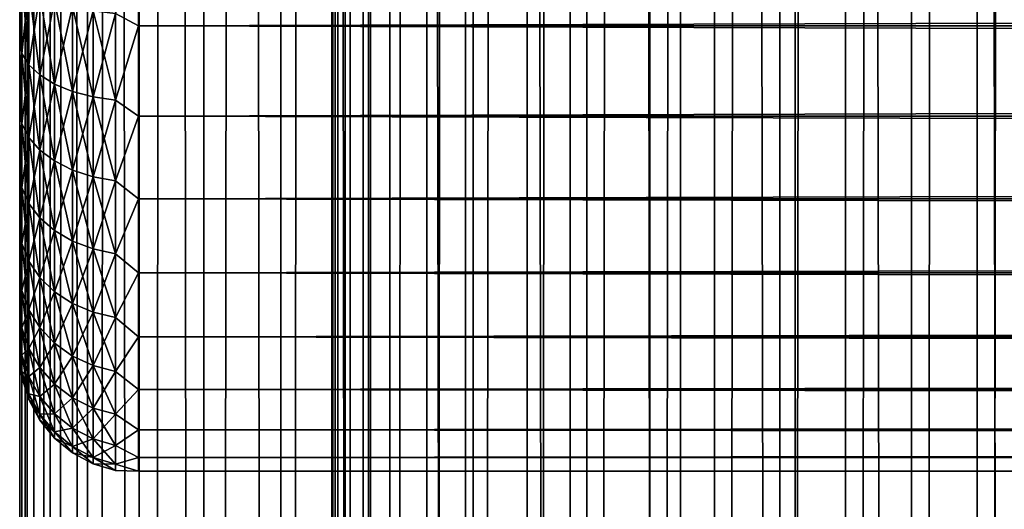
# Model space of a CAD drawing. Extents: x -265 to 265, y 0 to 1027.
# Tile 50 of 256: x -265 to -248, y 287 to 295. Entities that reach past the tile are written whole.
import ezdxf

# ---------------------------------------------------------------- set-up
doc = ezdxf.new("R2010")
doc.units = 0
doc.header["$LTSCALE"] = 41.718519
for name, color, linetype in [('42', 7, 'CONTINUOUS'), ('44', 7, 'CONTINUOUS'), ('46', 7, 'CONTINUOUS'), ('67', 7, 'CONTINUOUS'), ('68', 7, 'CONTINUOUS')]:
    doc.layers.add(name, color=color, linetype=linetype)

msp = doc.modelspace()

# ---------------------------------------------------------------- linework, layer by layer
at = {"layer": '42', "color": 7, "linetype": 'CONTINUOUS'}
for points in [[(-265, 294.968, 36.716), (-265, 295.638, 37.051), (-265, 294.968, 18.284), (-265, 294.968, 36.716)], [(-265, 294.968, 18.284), (-265, 295.638, 37.051), (-265, 295.638, 17.949), (-265, 294.968, 18.284)], [(-265, 294.323, 36.333), (-265, 294.968, 36.716), (-265, 294.323, 18.667), (-265, 294.323, 36.333)], [(-265, 294.323, 18.667), (-265, 294.968, 36.716), (-265, 294.968, 18.284), (-265, 294.323, 18.667)], [(-265, 293.708, 35.906), (-265, 294.323, 36.333), (-265, 293.708, 19.094), (-265, 293.708, 35.906)], [(-265, 293.708, 19.094), (-265, 294.323, 36.333), (-265, 294.323, 18.667), (-265, 293.708, 19.094)], [(-265, 293.124, 35.435), (-265, 293.708, 35.906), (-265, 293.124, 19.565), (-265, 293.124, 35.435)], [(-265, 293.124, 19.565), (-265, 293.708, 35.906), (-265, 293.708, 19.094), (-265, 293.124, 19.565)], [(-265, 292.575, 34.925), (-265, 293.124, 35.435), (-265, 292.575, 20.075), (-265, 292.575, 34.925)], [(-265, 292.575, 20.075), (-265, 293.124, 35.435), (-265, 293.124, 19.565), (-265, 292.575, 20.075)], [(-265, 292.065, 34.376), (-265, 292.575, 34.925), (-265, 292.065, 20.624), (-265, 292.065, 34.376)], [(-265, 292.065, 20.624), (-265, 292.575, 34.925), (-265, 292.575, 20.075), (-265, 292.065, 20.624)], [(-265, 291.594, 33.792), (-265, 292.065, 34.376), (-265, 291.594, 21.208), (-265, 291.594, 33.792)], [(-265, 291.594, 21.208), (-265, 292.065, 34.376), (-265, 292.065, 20.624), (-265, 291.594, 21.208)], [(-265, 291.167, 33.177), (-265, 291.594, 33.792), (-265, 291.167, 21.823), (-265, 291.167, 33.177)], [(-265, 291.167, 21.823), (-265, 291.594, 33.792), (-265, 291.594, 21.208), (-265, 291.167, 21.823)], [(-265, 290.784, 32.532), (-265, 291.167, 33.177), (-265, 290.784, 22.468), (-265, 290.784, 32.532)], [(-265, 290.784, 22.468), (-265, 291.167, 33.177), (-265, 291.167, 21.823), (-265, 290.784, 22.468)], [(-265, 290.449, 31.862), (-265, 290.784, 32.532), (-265, 290.449, 23.138), (-265, 290.449, 31.862)], [(-265, 290.449, 23.138), (-265, 290.784, 32.532), (-265, 290.784, 22.468), (-265, 290.449, 23.138)], [(-265, 290.162, 31.169), (-265, 290.449, 31.862), (-265, 290.162, 23.831), (-265, 290.162, 31.169)], [(-265, 290.162, 23.831), (-265, 290.449, 31.862), (-265, 290.449, 23.138), (-265, 290.162, 23.831)], [(-265, 289.925, 30.458), (-265, 290.162, 31.169), (-265, 289.925, 24.542), (-265, 289.925, 30.458)], [(-265, 289.925, 24.542), (-265, 290.162, 31.169), (-265, 290.162, 23.831), (-265, 289.925, 24.542)], [(-265, 289.74, 29.732), (-265, 289.925, 30.458), (-265, 289.74, 25.268), (-265, 289.74, 29.732)], [(-265, 289.74, 25.268), (-265, 289.925, 30.458), (-265, 289.925, 24.542), (-265, 289.74, 25.268)], [(-265, 289.607, 28.994), (-265, 289.74, 29.732), (-265, 289.607, 26.006), (-265, 289.607, 28.994)], [(-265, 289.607, 26.006), (-265, 289.74, 29.732), (-265, 289.74, 25.268), (-265, 289.607, 26.006)], [(-265, 289.527, 28.249), (-265, 289.607, 28.994), (-265, 289.527, 26.751), (-265, 289.527, 28.249)], [(-265, 289.527, 26.751), (-265, 289.607, 28.994), (-265, 289.607, 26.006), (-265, 289.527, 26.751)], [(-265, 289.5, 27.5), (-265, 289.527, 28.249), (-265, 289.527, 26.751), (-265, 289.5, 27.5)]]:
    msp.add_3dface(points, dxfattribs=at)
at = {"layer": '44', "color": 7, "linetype": 'CONTINUOUS'}
for points in [[(-263, 295.02, 16.035), (-263, 296.628, 15.464), (263, 295.02, 16.035), (-263, 295.02, 16.035)], [(263, 295.02, 16.035), (-263, 296.628, 15.464), (263, 296.628, 15.464), (263, 295.02, 16.035)], [(-263, 296.628, 39.536), (-263, 295.02, 38.965), (263, 296.628, 39.536), (-263, 296.628, 39.536)], [(263, 296.628, 39.536), (-263, 295.02, 38.965), (263, 295.02, 38.965), (263, 296.628, 39.536)], [(-263, 293.505, 16.82), (-263, 295.02, 16.035), (263, 293.505, 16.82), (-263, 293.505, 16.82)], [(263, 293.505, 16.82), (-263, 295.02, 16.035), (263, 295.02, 16.035), (263, 293.505, 16.82)], [(-263, 295.02, 38.965), (-263, 293.505, 38.18), (263, 295.02, 38.965), (-263, 295.02, 38.965)], [(263, 295.02, 38.965), (-263, 293.505, 38.18), (263, 293.505, 38.18), (263, 295.02, 38.965)], [(-263, 292.111, 17.804), (-263, 293.505, 16.82), (263, 292.111, 17.804), (-263, 292.111, 17.804)], [(263, 292.111, 17.804), (-263, 293.505, 16.82), (263, 293.505, 16.82), (263, 292.111, 17.804)], [(-263, 293.505, 38.18), (-263, 292.111, 37.196), (263, 293.505, 38.18), (-263, 293.505, 38.18)], [(263, 293.505, 38.18), (-263, 292.111, 37.196), (263, 292.111, 37.196), (263, 293.505, 38.18)], [(-263, 290.865, 18.968), (-263, 292.111, 17.804), (263, 290.865, 18.968), (-263, 290.865, 18.968)], [(263, 290.865, 18.968), (-263, 292.111, 17.804), (263, 292.111, 17.804), (263, 290.865, 18.968)], [(-263, 292.111, 37.196), (-263, 290.865, 36.032), (263, 292.111, 37.196), (-263, 292.111, 37.196)], [(263, 292.111, 37.196), (-263, 290.865, 36.032), (263, 290.865, 36.032), (263, 292.111, 37.196)], [(-263, 289.788, 20.291), (-263, 290.865, 18.968), (263, 289.788, 20.291), (-263, 289.788, 20.291)], [(263, 289.788, 20.291), (-263, 290.865, 18.968), (263, 290.865, 18.968), (263, 289.788, 20.291)], [(-263, 290.865, 36.032), (-263, 289.788, 34.709), (263, 290.865, 36.032), (-263, 290.865, 36.032)], [(263, 290.865, 36.032), (-263, 289.788, 34.709), (263, 289.788, 34.709), (263, 290.865, 36.032)], [(-263, 288.901, 21.749), (-263, 289.788, 20.291), (263, 288.901, 21.749), (-263, 288.901, 21.749)], [(263, 288.901, 21.749), (-263, 289.788, 20.291), (263, 289.788, 20.291), (263, 288.901, 21.749)], [(-263, 289.788, 34.709), (-263, 288.901, 33.251), (263, 289.788, 34.709), (-263, 289.788, 34.709)], [(263, 289.788, 34.709), (-263, 288.901, 33.251), (263, 288.901, 33.251), (263, 289.788, 34.709)], [(-263, 288.222, 23.314), (-263, 288.901, 21.749), (263, 288.222, 23.314), (-263, 288.222, 23.314)], [(263, 288.222, 23.314), (-263, 288.901, 21.749), (263, 288.901, 21.749), (263, 288.222, 23.314)], [(-263, 288.901, 33.251), (-263, 288.222, 31.686), (263, 288.901, 33.251), (-263, 288.901, 33.251)], [(263, 288.901, 33.251), (-263, 288.222, 31.686), (263, 288.222, 31.686), (263, 288.901, 33.251)], [(-263, 287.761, 24.957), (-263, 288.222, 23.314), (263, 287.761, 24.957), (-263, 287.761, 24.957)], [(263, 287.761, 24.957), (-263, 288.222, 23.314), (263, 288.222, 23.314), (263, 287.761, 24.957)], [(-263, 288.222, 31.686), (-263, 287.761, 30.043), (263, 288.222, 31.686), (-263, 288.222, 31.686)], [(263, 288.222, 31.686), (-263, 287.761, 30.043), (263, 287.761, 30.043), (263, 288.222, 31.686)], [(-263, 287.529, 26.647), (-263, 287.761, 24.957), (263, 287.529, 26.647), (-263, 287.529, 26.647)], [(263, 287.529, 26.647), (-263, 287.761, 24.957), (263, 287.761, 24.957), (263, 287.529, 26.647)], [(-263, 287.761, 30.043), (-263, 287.529, 28.353), (263, 287.761, 30.043), (-263, 287.761, 30.043)], [(263, 287.761, 30.043), (-263, 287.529, 28.353), (263, 287.529, 28.353), (263, 287.761, 30.043)], [(-263, 287.529, 28.353), (-263, 287.529, 26.647), (263, 287.529, 28.353), (-263, 287.529, 28.353)], [(263, 287.529, 28.353), (-263, 287.529, 26.647), (263, 287.529, 26.647), (263, 287.529, 28.353)]]:
    msp.add_3dface(points, dxfattribs=at)
at = {"layer": '46', "color": 7, "linetype": 'CONTINUOUS'}
for points in [[(-263, 296.628, 15.464), (-263, 295.02, 16.035), (-263.39, 295.231, 15.987), (-263, 296.628, 15.464)], [(-263, 295.02, 38.965), (-263, 296.628, 39.536), (-263.39, 295.231, 39.013), (-263, 295.02, 38.965)], [(-265, 295.638, 37.051), (-265, 294.968, 36.716), (-264.962, 295.833, 37.559), (-265, 295.638, 37.051)], [(-264.962, 295.833, 37.559), (-265, 294.968, 36.716), (-264.962, 294.556, 36.929), (-264.962, 295.833, 37.559)], [(-264.962, 294.556, 18.071), (-265, 295.638, 17.949), (-264.962, 295.833, 17.441), (-264.962, 294.556, 18.071)], [(-264.962, 295.833, 37.559), (-264.962, 294.556, 36.929), (-264.849, 295.69, 37.906), (-264.962, 295.833, 37.559)], [(-264.962, 294.556, 18.071), (-264.962, 295.833, 17.441), (-264.849, 294.368, 17.745), (-264.962, 294.556, 18.071)], [(-264.849, 294.368, 17.745), (-264.962, 295.833, 17.441), (-264.849, 295.69, 17.094), (-264.849, 294.368, 17.745)], [(-264.849, 295.69, 37.906), (-264.962, 294.556, 36.929), (-264.849, 294.368, 37.255), (-264.849, 295.69, 37.906)], [(-264.849, 295.69, 37.906), (-264.849, 294.368, 37.255), (-264.664, 295.557, 38.226), (-264.849, 295.69, 37.906)], [(-264.849, 294.368, 17.745), (-264.849, 295.69, 17.094), (-264.664, 294.195, 17.446), (-264.849, 294.368, 17.745)], [(-264.664, 294.195, 17.446), (-264.849, 295.69, 17.094), (-264.664, 295.557, 16.774), (-264.664, 294.195, 17.446)], [(-265, 294.968, 18.284), (-265, 295.638, 17.949), (-264.962, 294.556, 18.071), (-265, 294.968, 18.284)], [(-264.664, 295.557, 38.226), (-264.849, 294.368, 37.255), (-264.664, 294.195, 37.554), (-264.664, 295.557, 38.226)], [(-264.664, 295.557, 38.226), (-264.664, 294.195, 37.554), (-264.415, 295.441, 38.507), (-264.664, 295.557, 38.226)], [(-264.664, 294.195, 17.446), (-264.664, 295.557, 16.774), (-264.415, 294.043, 17.183), (-264.664, 294.195, 17.446)], [(-264.415, 294.043, 17.183), (-264.664, 295.557, 16.774), (-264.415, 295.441, 16.493), (-264.415, 294.043, 17.183)], [(-264.415, 295.441, 38.507), (-264.664, 294.195, 37.554), (-264.415, 294.043, 37.817), (-264.415, 295.441, 38.507)], [(-264.415, 295.441, 38.507), (-264.415, 294.043, 37.817), (-264.112, 295.346, 38.737), (-264.415, 295.441, 38.507)], [(-264.415, 294.043, 17.183), (-264.415, 295.441, 16.493), (-264.112, 293.919, 16.967), (-264.415, 294.043, 17.183)], [(-264.112, 293.919, 16.967), (-264.415, 295.441, 16.493), (-264.112, 295.346, 16.263), (-264.112, 293.919, 16.967)], [(-264.112, 295.346, 38.737), (-264.415, 294.043, 37.817), (-264.112, 293.919, 38.033), (-264.112, 295.346, 38.737)], [(-264.112, 295.346, 38.737), (-264.112, 293.919, 38.033), (-263.766, 295.275, 38.908), (-264.112, 295.346, 38.737)], [(-264.112, 293.919, 16.967), (-264.112, 295.346, 16.263), (-263.766, 293.826, 16.807), (-264.112, 293.919, 16.967)], [(-263.766, 293.826, 16.807), (-264.112, 295.346, 16.263), (-263.766, 295.275, 16.092), (-263.766, 293.826, 16.807)], [(-263.766, 295.275, 38.908), (-264.112, 293.919, 38.033), (-263.766, 293.826, 38.193), (-263.766, 295.275, 38.908)], [(-263.766, 295.275, 38.908), (-263.766, 293.826, 38.193), (-263.39, 295.231, 39.013), (-263.766, 295.275, 38.908)], [(-263.766, 293.826, 16.807), (-263.766, 295.275, 16.092), (-263.39, 293.769, 16.708), (-263.766, 293.826, 16.807)], [(-263.39, 293.769, 16.708), (-263.766, 295.275, 16.092), (-263.39, 295.231, 15.987), (-263.39, 293.769, 16.708)], [(-263.39, 295.231, 39.013), (-263.766, 293.826, 38.193), (-263.39, 293.769, 38.292), (-263.39, 295.231, 39.013)], [(-263, 295.02, 16.035), (-263.39, 293.769, 16.708), (-263.39, 295.231, 15.987), (-263, 295.02, 16.035)], [(-263, 295.02, 38.965), (-263.39, 295.231, 39.013), (-263.39, 293.769, 38.292), (-263, 295.02, 38.965)], [(-263, 295.02, 16.035), (-263, 293.505, 16.82), (-263.39, 293.769, 16.708), (-263, 295.02, 16.035)], [(-263, 293.505, 38.18), (-263, 295.02, 38.965), (-263.39, 293.769, 38.292), (-263, 293.505, 38.18)], [(-265, 294.968, 36.716), (-265, 294.323, 36.333), (-264.962, 294.556, 36.929), (-265, 294.968, 36.716)], [(-265, 294.323, 18.667), (-265, 294.968, 18.284), (-264.962, 294.556, 18.071), (-265, 294.323, 18.667)], [(-265, 294.323, 36.333), (-265, 293.708, 35.906), (-264.962, 294.556, 36.929), (-265, 294.323, 36.333)], [(-264.962, 294.556, 36.929), (-265, 293.708, 35.906), (-264.962, 293.372, 36.138), (-264.962, 294.556, 36.929)], [(-264.962, 293.372, 18.862), (-265, 294.323, 18.667), (-264.962, 294.556, 18.071), (-264.962, 293.372, 18.862)], [(-264.962, 294.556, 36.929), (-264.962, 293.372, 36.138), (-264.849, 294.368, 37.255), (-264.962, 294.556, 36.929)], [(-264.962, 293.372, 18.862), (-264.962, 294.556, 18.071), (-264.849, 293.143, 18.564), (-264.962, 293.372, 18.862)], [(-264.849, 293.143, 18.564), (-264.962, 294.556, 18.071), (-264.849, 294.368, 17.745), (-264.849, 293.143, 18.564)], [(-265, 293.708, 19.094), (-265, 294.323, 18.667), (-264.962, 293.372, 18.862), (-265, 293.708, 19.094)], [(-264.849, 294.368, 37.255), (-264.962, 293.372, 36.138), (-264.849, 293.143, 36.436), (-264.849, 294.368, 37.255)], [(-264.849, 294.368, 37.255), (-264.849, 293.143, 36.436), (-264.664, 294.195, 37.554), (-264.849, 294.368, 37.255)], [(-264.849, 293.143, 18.564), (-264.849, 294.368, 17.745), (-264.664, 292.932, 18.289), (-264.849, 293.143, 18.564)], [(-264.664, 292.932, 18.289), (-264.849, 294.368, 17.745), (-264.664, 294.195, 17.446), (-264.664, 292.932, 18.289)], [(-264.664, 294.195, 37.554), (-264.849, 293.143, 36.436), (-264.664, 292.932, 36.711), (-264.664, 294.195, 37.554)], [(-264.664, 294.195, 37.554), (-264.664, 292.932, 36.711), (-264.415, 294.043, 37.817), (-264.664, 294.195, 37.554)], [(-264.664, 292.932, 18.289), (-264.664, 294.195, 17.446), (-264.415, 292.748, 18.048), (-264.664, 292.932, 18.289)], [(-264.415, 292.748, 18.048), (-264.664, 294.195, 17.446), (-264.415, 294.043, 17.183), (-264.415, 292.748, 18.048)], [(-264.415, 294.043, 37.817), (-264.664, 292.932, 36.711), (-264.415, 292.748, 36.952), (-264.415, 294.043, 37.817)], [(-264.415, 294.043, 37.817), (-264.415, 292.748, 36.952), (-264.112, 293.919, 38.033), (-264.415, 294.043, 37.817)], [(-264.415, 292.748, 18.048), (-264.415, 294.043, 17.183), (-264.112, 292.596, 17.851), (-264.415, 292.748, 18.048)], [(-264.112, 292.596, 17.851), (-264.415, 294.043, 17.183), (-264.112, 293.919, 16.967), (-264.112, 292.596, 17.851)], [(-264.112, 293.919, 38.033), (-264.415, 292.748, 36.952), (-264.112, 292.596, 37.149), (-264.112, 293.919, 38.033)], [(-264.112, 293.919, 38.033), (-264.112, 292.596, 37.149), (-263.766, 293.826, 38.193), (-264.112, 293.919, 38.033)], [(-264.112, 292.596, 17.851), (-264.112, 293.919, 16.967), (-263.766, 292.483, 17.704), (-264.112, 292.596, 17.851)], [(-263.766, 292.483, 17.704), (-264.112, 293.919, 16.967), (-263.766, 293.826, 16.807), (-263.766, 292.483, 17.704)], [(-263.766, 293.826, 38.193), (-264.112, 292.596, 37.149), (-263.766, 292.483, 37.296), (-263.766, 293.826, 38.193)], [(-263.766, 293.826, 38.193), (-263.766, 292.483, 37.296), (-263.39, 293.769, 38.292), (-263.766, 293.826, 38.193)], [(-263.766, 292.483, 17.704), (-263.766, 293.826, 16.807), (-263.39, 292.414, 17.614), (-263.766, 292.483, 17.704)], [(-263.39, 292.414, 17.614), (-263.766, 293.826, 16.807), (-263.39, 293.769, 16.708), (-263.39, 292.414, 17.614)], [(-265, 293.708, 35.906), (-265, 293.124, 35.435), (-264.962, 293.372, 36.138), (-265, 293.708, 35.906)], [(-265, 293.124, 19.565), (-265, 293.708, 19.094), (-264.962, 293.372, 18.862), (-265, 293.124, 19.565)], [(-263.39, 293.769, 38.292), (-263.766, 292.483, 37.296), (-263.39, 292.414, 37.386), (-263.39, 293.769, 38.292)], [(-263, 293.505, 16.82), (-263.39, 292.414, 17.614), (-263.39, 293.769, 16.708), (-263, 293.505, 16.82)], [(-263, 293.505, 38.18), (-263.39, 293.769, 38.292), (-263.39, 292.414, 37.386), (-263, 293.505, 38.18)], [(-263, 293.505, 16.82), (-263, 292.111, 17.804), (-263.39, 292.414, 17.614), (-263, 293.505, 16.82)], [(-263, 292.111, 37.196), (-263, 293.505, 38.18), (-263.39, 292.414, 37.386), (-263, 292.111, 37.196)], [(-265, 293.124, 35.435), (-265, 292.575, 34.925), (-264.962, 293.372, 36.138), (-265, 293.124, 35.435)], [(-264.962, 293.372, 36.138), (-265, 292.575, 34.925), (-264.962, 292.301, 35.199), (-264.962, 293.372, 36.138)], [(-264.962, 292.301, 19.801), (-265, 293.124, 19.565), (-264.962, 293.372, 18.862), (-264.962, 292.301, 19.801)], [(-264.962, 293.372, 36.138), (-264.962, 292.301, 35.199), (-264.849, 293.143, 36.436), (-264.962, 293.372, 36.138)], [(-264.962, 292.301, 19.801), (-264.962, 293.372, 18.862), (-264.849, 292.035, 19.535), (-264.962, 292.301, 19.801)], [(-264.849, 292.035, 19.535), (-264.962, 293.372, 18.862), (-264.849, 293.143, 18.564), (-264.849, 292.035, 19.535)], [(-265, 292.575, 20.075), (-265, 293.124, 19.565), (-264.962, 292.301, 19.801), (-265, 292.575, 20.075)], [(-264.849, 293.143, 36.436), (-264.962, 292.301, 35.199), (-264.849, 292.035, 35.465), (-264.849, 293.143, 36.436)], [(-264.849, 293.143, 36.436), (-264.849, 292.035, 35.465), (-264.664, 292.932, 36.711), (-264.849, 293.143, 36.436)], [(-264.849, 292.035, 19.535), (-264.849, 293.143, 18.564), (-264.664, 291.791, 19.291), (-264.849, 292.035, 19.535)], [(-264.664, 291.791, 19.291), (-264.849, 293.143, 18.564), (-264.664, 292.932, 18.289), (-264.664, 291.791, 19.291)], [(-264.664, 292.932, 36.711), (-264.849, 292.035, 35.465), (-264.664, 291.791, 35.709), (-264.664, 292.932, 36.711)], [(-264.664, 292.932, 36.711), (-264.664, 291.791, 35.709), (-264.415, 292.748, 36.952), (-264.664, 292.932, 36.711)], [(-264.664, 291.791, 19.291), (-264.664, 292.932, 18.289), (-264.415, 291.576, 19.076), (-264.664, 291.791, 19.291)], [(-264.415, 291.576, 19.076), (-264.664, 292.932, 18.289), (-264.415, 292.748, 18.048), (-264.415, 291.576, 19.076)], [(-264.415, 292.748, 36.952), (-264.664, 291.791, 35.709), (-264.415, 291.576, 35.924), (-264.415, 292.748, 36.952)], [(-264.415, 292.748, 36.952), (-264.415, 291.576, 35.924), (-264.112, 292.596, 37.149), (-264.415, 292.748, 36.952)], [(-264.415, 291.576, 19.076), (-264.415, 292.748, 18.048), (-264.112, 291.4, 18.9), (-264.415, 291.576, 19.076)], [(-264.112, 291.4, 18.9), (-264.415, 292.748, 18.048), (-264.112, 292.596, 17.851), (-264.112, 291.4, 18.9)], [(-265, 292.575, 34.925), (-265, 292.065, 34.376), (-264.962, 292.301, 35.199), (-265, 292.575, 34.925)], [(-265, 292.065, 20.624), (-265, 292.575, 20.075), (-264.962, 291.362, 20.872), (-265, 292.065, 20.624)], [(-264.962, 291.362, 20.872), (-265, 292.575, 20.075), (-264.962, 292.301, 19.801), (-264.962, 291.362, 20.872)], [(-264.112, 292.596, 37.149), (-264.415, 291.576, 35.924), (-264.112, 291.4, 36.1), (-264.112, 292.596, 37.149)], [(-264.112, 292.596, 37.149), (-264.112, 291.4, 36.1), (-263.766, 292.483, 37.296), (-264.112, 292.596, 37.149)], [(-264.112, 291.4, 18.9), (-264.112, 292.596, 17.851), (-263.766, 291.269, 18.769), (-264.112, 291.4, 18.9)], [(-263.766, 291.269, 18.769), (-264.112, 292.596, 17.851), (-263.766, 292.483, 17.704), (-263.766, 291.269, 18.769)], [(-263.766, 292.483, 37.296), (-264.112, 291.4, 36.1), (-263.766, 291.269, 36.231), (-263.766, 292.483, 37.296)], [(-263.766, 292.483, 37.296), (-263.766, 291.269, 36.231), (-263.39, 292.414, 37.386), (-263.766, 292.483, 37.296)], [(-263.766, 291.269, 18.769), (-263.766, 292.483, 17.704), (-263.39, 291.188, 18.688), (-263.766, 291.269, 18.769)], [(-263.39, 291.188, 18.688), (-263.766, 292.483, 17.704), (-263.39, 292.414, 17.614), (-263.39, 291.188, 18.688)], [(-263.39, 292.414, 37.386), (-263.766, 291.269, 36.231), (-263.39, 291.188, 36.312), (-263.39, 292.414, 37.386)], [(-263, 292.111, 17.804), (-263.39, 291.188, 18.688), (-263.39, 292.414, 17.614), (-263, 292.111, 17.804)], [(-263, 292.111, 37.196), (-263.39, 292.414, 37.386), (-263.39, 291.188, 36.312), (-263, 292.111, 37.196)], [(-264.962, 292.301, 35.199), (-265, 292.065, 34.376), (-264.962, 291.362, 34.128), (-264.962, 292.301, 35.199)], [(-264.962, 292.301, 35.199), (-264.962, 291.362, 34.128), (-264.849, 292.035, 35.465), (-264.962, 292.301, 35.199)], [(-264.962, 291.362, 20.872), (-264.962, 292.301, 19.801), (-264.849, 291.064, 20.643), (-264.962, 291.362, 20.872)], [(-264.849, 291.064, 20.643), (-264.962, 292.301, 19.801), (-264.849, 292.035, 19.535), (-264.849, 291.064, 20.643)], [(-265, 292.065, 34.376), (-265, 291.594, 33.792), (-264.962, 291.362, 34.128), (-265, 292.065, 34.376)], [(-265, 291.594, 21.208), (-265, 292.065, 20.624), (-264.962, 291.362, 20.872), (-265, 291.594, 21.208)], [(-264.849, 292.035, 35.465), (-264.962, 291.362, 34.128), (-264.849, 291.064, 34.357), (-264.849, 292.035, 35.465)], [(-264.849, 292.035, 35.465), (-264.849, 291.064, 34.357), (-264.664, 291.791, 35.709), (-264.849, 292.035, 35.465)], [(-264.849, 291.064, 20.643), (-264.849, 292.035, 19.535), (-264.664, 290.789, 20.432), (-264.849, 291.064, 20.643)], [(-264.664, 290.789, 20.432), (-264.849, 292.035, 19.535), (-264.664, 291.791, 19.291), (-264.664, 290.789, 20.432)], [(-263, 292.111, 17.804), (-263, 290.865, 18.968), (-263.39, 291.188, 18.688), (-263, 292.111, 17.804)], [(-263, 290.865, 36.032), (-263, 292.111, 37.196), (-263.39, 291.188, 36.312), (-263, 290.865, 36.032)], [(-264.664, 291.791, 35.709), (-264.849, 291.064, 34.357), (-264.664, 290.789, 34.568), (-264.664, 291.791, 35.709)], [(-264.664, 291.791, 35.709), (-264.664, 290.789, 34.568), (-264.415, 291.576, 35.924), (-264.664, 291.791, 35.709)], [(-264.664, 290.789, 20.432), (-264.664, 291.791, 19.291), (-264.415, 290.548, 20.248), (-264.664, 290.789, 20.432)], [(-264.415, 290.548, 20.248), (-264.664, 291.791, 19.291), (-264.415, 291.576, 19.076), (-264.415, 290.548, 20.248)], [(-265, 291.594, 33.792), (-265, 291.167, 33.177), (-264.962, 291.362, 34.128), (-265, 291.594, 33.792)], [(-265, 291.167, 21.823), (-265, 291.594, 21.208), (-264.962, 290.571, 22.056), (-265, 291.167, 21.823)], [(-264.962, 290.571, 22.056), (-265, 291.594, 21.208), (-264.962, 291.362, 20.872), (-264.962, 290.571, 22.056)], [(-264.415, 291.576, 35.924), (-264.664, 290.789, 34.568), (-264.415, 290.548, 34.752), (-264.415, 291.576, 35.924)], [(-264.415, 291.576, 35.924), (-264.415, 290.548, 34.752), (-264.112, 291.4, 36.1), (-264.415, 291.576, 35.924)], [(-264.415, 290.548, 20.248), (-264.415, 291.576, 19.076), (-264.112, 290.351, 20.096), (-264.415, 290.548, 20.248)], [(-264.112, 290.351, 20.096), (-264.415, 291.576, 19.076), (-264.112, 291.4, 18.9), (-264.112, 290.351, 20.096)], [(-264.962, 291.362, 34.128), (-265, 291.167, 33.177), (-264.962, 290.571, 32.944), (-264.962, 291.362, 34.128)], [(-264.962, 291.362, 34.128), (-264.962, 290.571, 32.944), (-264.849, 291.064, 34.357), (-264.962, 291.362, 34.128)], [(-264.962, 290.571, 22.056), (-264.962, 291.362, 20.872), (-264.849, 290.245, 21.868), (-264.962, 290.571, 22.056)], [(-264.849, 290.245, 21.868), (-264.962, 291.362, 20.872), (-264.849, 291.064, 20.643), (-264.849, 290.245, 21.868)], [(-264.112, 291.4, 36.1), (-264.415, 290.548, 34.752), (-264.112, 290.351, 34.904), (-264.112, 291.4, 36.1)], [(-264.112, 291.4, 36.1), (-264.112, 290.351, 34.904), (-263.766, 291.269, 36.231), (-264.112, 291.4, 36.1)], [(-264.112, 290.351, 20.096), (-264.112, 291.4, 18.9), (-263.766, 290.204, 19.983), (-264.112, 290.351, 20.096)], [(-263.766, 290.204, 19.983), (-264.112, 291.4, 18.9), (-263.766, 291.269, 18.769), (-263.766, 290.204, 19.983)], [(-263.766, 291.269, 36.231), (-264.112, 290.351, 34.904), (-263.766, 290.204, 35.017), (-263.766, 291.269, 36.231)], [(-263.766, 291.269, 36.231), (-263.766, 290.204, 35.017), (-263.39, 291.188, 36.312), (-263.766, 291.269, 36.231)], [(-263.766, 290.204, 19.983), (-263.766, 291.269, 18.769), (-263.39, 290.114, 19.914), (-263.766, 290.204, 19.983)], [(-263.39, 290.114, 19.914), (-263.766, 291.269, 18.769), (-263.39, 291.188, 18.688), (-263.39, 290.114, 19.914)], [(-263.39, 291.188, 36.312), (-263.766, 290.204, 35.017), (-263.39, 290.114, 35.086), (-263.39, 291.188, 36.312)], [(-263, 290.865, 18.968), (-263.39, 290.114, 19.914), (-263.39, 291.188, 18.688), (-263, 290.865, 18.968)], [(-263, 290.865, 36.032), (-263.39, 291.188, 36.312), (-263.39, 290.114, 35.086), (-263, 290.865, 36.032)], [(-265, 291.167, 33.177), (-265, 290.784, 32.532), (-264.962, 290.571, 32.944), (-265, 291.167, 33.177)], [(-265, 290.784, 22.468), (-265, 291.167, 21.823), (-264.962, 290.571, 22.056), (-265, 290.784, 22.468)], [(-264.849, 291.064, 34.357), (-264.962, 290.571, 32.944), (-264.849, 290.245, 33.132), (-264.849, 291.064, 34.357)], [(-264.849, 291.064, 34.357), (-264.849, 290.245, 33.132), (-264.664, 290.789, 34.568), (-264.849, 291.064, 34.357)], [(-264.849, 290.245, 21.868), (-264.849, 291.064, 20.643), (-264.664, 289.946, 21.695), (-264.849, 290.245, 21.868)], [(-264.664, 289.946, 21.695), (-264.849, 291.064, 20.643), (-264.664, 290.789, 20.432), (-264.664, 289.946, 21.695)], [(-263, 290.865, 18.968), (-263, 289.788, 20.291), (-263.39, 290.114, 19.914), (-263, 290.865, 18.968)], [(-263, 289.788, 34.709), (-263, 290.865, 36.032), (-263.39, 290.114, 35.086), (-263, 289.788, 34.709)], [(-265, 290.784, 32.532), (-265, 290.449, 31.862), (-264.962, 290.571, 32.944), (-265, 290.784, 32.532)], [(-265, 290.449, 23.138), (-265, 290.784, 22.468), (-264.962, 289.941, 23.333), (-265, 290.449, 23.138)], [(-264.962, 289.941, 23.333), (-265, 290.784, 22.468), (-264.962, 290.571, 22.056), (-264.962, 289.941, 23.333)], [(-264.664, 290.789, 34.568), (-264.849, 290.245, 33.132), (-264.664, 289.946, 33.305), (-264.664, 290.789, 34.568)], [(-264.664, 290.789, 34.568), (-264.664, 289.946, 33.305), (-264.415, 290.548, 34.752), (-264.664, 290.789, 34.568)], [(-264.664, 289.946, 21.695), (-264.664, 290.789, 20.432), (-264.415, 289.683, 21.543), (-264.664, 289.946, 21.695)], [(-264.415, 289.683, 21.543), (-264.664, 290.789, 20.432), (-264.415, 290.548, 20.248), (-264.415, 289.683, 21.543)], [(-264.962, 290.571, 32.944), (-265, 290.449, 31.862), (-264.962, 289.941, 31.667), (-264.962, 290.571, 32.944)], [(-264.962, 290.571, 32.944), (-264.962, 289.941, 31.667), (-264.849, 290.245, 33.132), (-264.962, 290.571, 32.944)], [(-264.962, 289.941, 23.333), (-264.962, 290.571, 22.056), (-264.849, 289.594, 23.19), (-264.962, 289.941, 23.333)], [(-264.849, 289.594, 23.19), (-264.962, 290.571, 22.056), (-264.849, 290.245, 21.868), (-264.849, 289.594, 23.19)], [(-264.415, 290.548, 34.752), (-264.664, 289.946, 33.305), (-264.415, 289.683, 33.457), (-264.415, 290.548, 34.752)], [(-264.415, 290.548, 34.752), (-264.415, 289.683, 33.457), (-264.112, 290.351, 34.904), (-264.415, 290.548, 34.752)], [(-264.415, 289.683, 21.543), (-264.415, 290.548, 20.248), (-264.112, 289.467, 21.419), (-264.415, 289.683, 21.543)], [(-264.112, 289.467, 21.419), (-264.415, 290.548, 20.248), (-264.112, 290.351, 20.096), (-264.112, 289.467, 21.419)], [(-265, 290.449, 31.862), (-265, 290.162, 31.169), (-264.962, 289.941, 31.667), (-265, 290.449, 31.862)], [(-265, 290.162, 23.831), (-265, 290.449, 23.138), (-264.962, 289.941, 23.333), (-265, 290.162, 23.831)], [(-264.112, 290.351, 34.904), (-264.415, 289.683, 33.457), (-264.112, 289.467, 33.581), (-264.112, 290.351, 34.904)], [(-264.112, 290.351, 34.904), (-264.112, 289.467, 33.581), (-263.766, 290.204, 35.017), (-264.112, 290.351, 34.904)], [(-264.112, 289.467, 21.419), (-264.112, 290.351, 20.096), (-263.766, 289.307, 21.326), (-264.112, 289.467, 21.419)], [(-263.766, 289.307, 21.326), (-264.112, 290.351, 20.096), (-263.766, 290.204, 19.983), (-263.766, 289.307, 21.326)], [(-264.849, 290.245, 33.132), (-264.962, 289.941, 31.667), (-264.849, 289.594, 31.81), (-264.849, 290.245, 33.132)], [(-264.849, 290.245, 33.132), (-264.849, 289.594, 31.81), (-264.664, 289.946, 33.305), (-264.849, 290.245, 33.132)], [(-264.849, 289.594, 23.19), (-264.849, 290.245, 21.868), (-264.664, 289.274, 23.057), (-264.849, 289.594, 23.19)], [(-264.664, 289.274, 23.057), (-264.849, 290.245, 21.868), (-264.664, 289.946, 21.695), (-264.664, 289.274, 23.057)], [(-263.766, 290.204, 35.017), (-264.112, 289.467, 33.581), (-263.766, 289.307, 33.674), (-263.766, 290.204, 35.017)], [(-263.766, 290.204, 35.017), (-263.766, 289.307, 33.674), (-263.39, 290.114, 35.086), (-263.766, 290.204, 35.017)], [(-263.766, 289.307, 21.326), (-263.766, 290.204, 19.983), (-263.39, 289.208, 21.269), (-263.766, 289.307, 21.326)], [(-263.39, 289.208, 21.269), (-263.766, 290.204, 19.983), (-263.39, 290.114, 19.914), (-263.39, 289.208, 21.269)], [(-265, 290.162, 31.169), (-265, 289.925, 30.458), (-264.962, 289.941, 31.667), (-265, 290.162, 31.169)], [(-265, 289.925, 24.542), (-265, 290.162, 23.831), (-264.962, 289.483, 24.682), (-265, 289.925, 24.542)], [(-264.962, 289.483, 24.682), (-265, 290.162, 23.831), (-264.962, 289.941, 23.333), (-264.962, 289.483, 24.682)], [(-263.39, 290.114, 35.086), (-263.766, 289.307, 33.674), (-263.39, 289.208, 33.731), (-263.39, 290.114, 35.086)], [(-263, 289.788, 20.291), (-263.39, 289.208, 21.269), (-263.39, 290.114, 19.914), (-263, 289.788, 20.291)], [(-263, 289.788, 34.709), (-263.39, 290.114, 35.086), (-263.39, 289.208, 33.731), (-263, 289.788, 34.709)], [(-264.962, 289.941, 31.667), (-265, 289.925, 30.458), (-264.962, 289.483, 30.318), (-264.962, 289.941, 31.667)], [(-265, 289.925, 30.458), (-265, 289.74, 29.732), (-264.962, 289.483, 30.318), (-265, 289.925, 30.458)], [(-265, 289.74, 25.268), (-265, 289.925, 24.542), (-264.962, 289.483, 24.682), (-265, 289.74, 25.268)], [(-264.962, 289.941, 31.667), (-264.962, 289.483, 30.318), (-264.849, 289.594, 31.81), (-264.962, 289.941, 31.667)], [(-264.962, 289.483, 24.682), (-264.962, 289.941, 23.333), (-264.849, 289.12, 24.585), (-264.962, 289.483, 24.682)], [(-264.849, 289.12, 24.585), (-264.962, 289.941, 23.333), (-264.849, 289.594, 23.19), (-264.849, 289.12, 24.585)], [(-264.664, 289.946, 33.305), (-264.849, 289.594, 31.81), (-264.664, 289.274, 31.943), (-264.664, 289.946, 33.305)], [(-264.664, 289.946, 33.305), (-264.664, 289.274, 31.943), (-264.415, 289.683, 33.457), (-264.664, 289.946, 33.305)], [(-264.664, 289.274, 23.057), (-264.664, 289.946, 21.695), (-264.415, 288.993, 22.941), (-264.664, 289.274, 23.057)], [(-264.415, 288.993, 22.941), (-264.664, 289.946, 21.695), (-264.415, 289.683, 21.543), (-264.415, 288.993, 22.941)], [(-265, 289.74, 29.732), (-265, 289.607, 28.994), (-264.962, 289.483, 30.318), (-265, 289.74, 29.732)], [(-265, 289.607, 26.006), (-265, 289.74, 25.268), (-264.962, 289.205, 26.079), (-265, 289.607, 26.006)], [(-264.962, 289.205, 26.079), (-265, 289.74, 25.268), (-264.962, 289.483, 24.682), (-264.962, 289.205, 26.079)], [(-264.415, 289.683, 33.457), (-264.664, 289.274, 31.943), (-264.415, 288.993, 32.059), (-264.415, 289.683, 33.457)], [(-264.415, 289.683, 33.457), (-264.415, 288.993, 32.059), (-264.112, 289.467, 33.581), (-264.415, 289.683, 33.457)], [(-264.415, 288.993, 22.941), (-264.415, 289.683, 21.543), (-264.112, 288.763, 22.846), (-264.415, 288.993, 22.941)], [(-264.112, 288.763, 22.846), (-264.415, 289.683, 21.543), (-264.112, 289.467, 21.419), (-264.112, 288.763, 22.846)], [(-263, 289.788, 20.291), (-263, 288.901, 21.749), (-263.39, 289.208, 21.269), (-263, 289.788, 20.291)], [(-263, 288.901, 33.251), (-263, 289.788, 34.709), (-263.39, 289.208, 33.731), (-263, 288.901, 33.251)], [(-265, 289.607, 28.994), (-265, 289.527, 28.249), (-264.962, 289.205, 28.921), (-265, 289.607, 28.994)], [(-264.962, 289.483, 30.318), (-265, 289.607, 28.994), (-264.962, 289.205, 28.921), (-264.962, 289.483, 30.318)], [(-265, 289.527, 26.751), (-265, 289.607, 26.006), (-264.962, 289.205, 26.079), (-265, 289.527, 26.751)], [(-265, 289.527, 28.249), (-265, 289.5, 27.5), (-264.962, 289.205, 28.921), (-265, 289.527, 28.249)], [(-265, 289.5, 27.5), (-265, 289.527, 26.751), (-264.962, 289.112, 27.5), (-265, 289.5, 27.5)], [(-264.962, 289.112, 27.5), (-265, 289.527, 26.751), (-264.962, 289.205, 26.079), (-264.962, 289.112, 27.5)], [(-264.849, 289.594, 31.81), (-264.962, 289.483, 30.318), (-264.849, 289.12, 30.415), (-264.849, 289.594, 31.81)], [(-264.849, 289.594, 31.81), (-264.849, 289.12, 30.415), (-264.664, 289.274, 31.943), (-264.849, 289.594, 31.81)], [(-264.849, 289.12, 24.585), (-264.849, 289.594, 23.19), (-264.664, 288.786, 24.495), (-264.849, 289.12, 24.585)], [(-264.664, 288.786, 24.495), (-264.849, 289.594, 23.19), (-264.664, 289.274, 23.057), (-264.664, 288.786, 24.495)], [(-264.962, 289.205, 28.921), (-265, 289.5, 27.5), (-264.962, 289.112, 27.5), (-264.962, 289.205, 28.921)], [(-264.962, 289.483, 30.318), (-264.962, 289.205, 28.921), (-264.849, 289.12, 30.415), (-264.962, 289.483, 30.318)], [(-264.962, 289.205, 26.079), (-264.962, 289.483, 24.682), (-264.849, 288.833, 26.03), (-264.962, 289.205, 26.079)], [(-264.849, 288.833, 26.03), (-264.962, 289.483, 24.682), (-264.849, 289.12, 24.585), (-264.849, 288.833, 26.03)], [(-264.112, 289.467, 33.581), (-264.415, 288.993, 32.059), (-264.112, 288.763, 32.154), (-264.112, 289.467, 33.581)], [(-264.112, 289.467, 33.581), (-264.112, 288.763, 32.154), (-263.766, 289.307, 33.674), (-264.112, 289.467, 33.581)], [(-264.112, 288.763, 22.846), (-264.112, 289.467, 21.419), (-263.766, 288.592, 22.775), (-264.112, 288.763, 22.846)], [(-263.766, 288.592, 22.775), (-264.112, 289.467, 21.419), (-263.766, 289.307, 21.326), (-263.766, 288.592, 22.775)], [(-264.962, 289.205, 28.921), (-264.962, 289.112, 27.5), (-264.849, 288.833, 28.97), (-264.962, 289.205, 28.921)], [(-264.849, 289.12, 30.415), (-264.962, 289.205, 28.921), (-264.849, 288.833, 28.97), (-264.849, 289.12, 30.415)], [(-264.962, 289.112, 27.5), (-264.962, 289.205, 26.079), (-264.849, 288.736, 27.5), (-264.962, 289.112, 27.5)], [(-264.849, 288.736, 27.5), (-264.962, 289.205, 26.079), (-264.849, 288.833, 26.03), (-264.849, 288.736, 27.5)], [(-264.664, 289.274, 31.943), (-264.849, 289.12, 30.415), (-264.664, 288.786, 30.505), (-264.664, 289.274, 31.943)], [(-264.664, 289.274, 31.943), (-264.664, 288.786, 30.505), (-264.415, 288.993, 32.059), (-264.664, 289.274, 31.943)], [(-264.664, 288.786, 24.495), (-264.664, 289.274, 23.057), (-264.415, 288.493, 24.417), (-264.664, 288.786, 24.495)], [(-264.415, 288.493, 24.417), (-264.664, 289.274, 23.057), (-264.415, 288.993, 22.941), (-264.415, 288.493, 24.417)], [(-263.766, 289.307, 33.674), (-264.112, 288.763, 32.154), (-263.766, 288.592, 32.225), (-263.766, 289.307, 33.674)], [(-263.766, 289.307, 33.674), (-263.766, 288.592, 32.225), (-263.39, 289.208, 33.731), (-263.766, 289.307, 33.674)], [(-263.766, 288.592, 22.775), (-263.766, 289.307, 21.326), (-263.39, 288.487, 22.731), (-263.766, 288.592, 22.775)], [(-263.39, 288.487, 22.731), (-263.766, 289.307, 21.326), (-263.39, 289.208, 21.269), (-263.39, 288.487, 22.731)], [(-263.39, 289.208, 33.731), (-263.766, 288.592, 32.225), (-263.39, 288.487, 32.269), (-263.39, 289.208, 33.731)], [(-263, 288.901, 21.749), (-263.39, 288.487, 22.731), (-263.39, 289.208, 21.269), (-263, 288.901, 21.749)], [(-263, 288.901, 33.251), (-263.39, 289.208, 33.731), (-263.39, 288.487, 32.269), (-263, 288.901, 33.251)], [(-264.849, 288.833, 28.97), (-264.962, 289.112, 27.5), (-264.849, 288.736, 27.5), (-264.849, 288.833, 28.97)], [(-264.849, 289.12, 30.415), (-264.849, 288.833, 28.97), (-264.664, 288.786, 30.505), (-264.849, 289.12, 30.415)], [(-264.849, 288.833, 26.03), (-264.849, 289.12, 24.585), (-264.664, 288.489, 25.985), (-264.849, 288.833, 26.03)], [(-264.664, 288.489, 25.985), (-264.849, 289.12, 24.585), (-264.664, 288.786, 24.495), (-264.664, 288.489, 25.985)], [(-264.415, 288.993, 32.059), (-264.664, 288.786, 30.505), (-264.415, 288.493, 30.583), (-264.415, 288.993, 32.059)], [(-264.415, 288.993, 32.059), (-264.415, 288.493, 30.583), (-264.112, 288.763, 32.154), (-264.415, 288.993, 32.059)], [(-264.415, 288.493, 24.417), (-264.415, 288.993, 22.941), (-264.112, 288.252, 24.352), (-264.415, 288.493, 24.417)], [(-264.112, 288.252, 24.352), (-264.415, 288.993, 22.941), (-264.112, 288.763, 22.846), (-264.112, 288.252, 24.352)], [(-263, 288.901, 21.749), (-263, 288.222, 23.314), (-263.39, 288.487, 22.731), (-263, 288.901, 21.749)], [(-263, 288.222, 31.686), (-263, 288.901, 33.251), (-263.39, 288.487, 32.269), (-263, 288.222, 31.686)], [(-264.849, 288.833, 28.97), (-264.849, 288.736, 27.5), (-264.664, 288.489, 29.015), (-264.849, 288.833, 28.97)], [(-264.664, 288.786, 30.505), (-264.849, 288.833, 28.97), (-264.664, 288.489, 29.015), (-264.664, 288.786, 30.505)], [(-264.849, 288.736, 27.5), (-264.849, 288.833, 26.03), (-264.664, 288.39, 27.5), (-264.849, 288.736, 27.5)], [(-264.664, 288.39, 27.5), (-264.849, 288.833, 26.03), (-264.664, 288.489, 25.985), (-264.664, 288.39, 27.5)], [(-264.664, 288.489, 29.015), (-264.849, 288.736, 27.5), (-264.664, 288.39, 27.5), (-264.664, 288.489, 29.015)], [(-264.664, 288.786, 30.505), (-264.664, 288.489, 29.015), (-264.415, 288.493, 30.583), (-264.664, 288.786, 30.505)], [(-264.664, 288.489, 25.985), (-264.664, 288.786, 24.495), (-264.415, 288.189, 25.945), (-264.664, 288.489, 25.985)], [(-264.415, 288.189, 25.945), (-264.664, 288.786, 24.495), (-264.415, 288.493, 24.417), (-264.415, 288.189, 25.945)], [(-264.112, 288.763, 32.154), (-264.415, 288.493, 30.583), (-264.112, 288.252, 30.648), (-264.112, 288.763, 32.154)], [(-264.112, 288.763, 32.154), (-264.112, 288.252, 30.648), (-263.766, 288.592, 32.225), (-264.112, 288.763, 32.154)], [(-264.112, 288.252, 24.352), (-264.112, 288.763, 22.846), (-263.766, 288.073, 24.304), (-264.112, 288.252, 24.352)], [(-263.766, 288.073, 24.304), (-264.112, 288.763, 22.846), (-263.766, 288.592, 22.775), (-263.766, 288.073, 24.304)], [(-263.766, 288.592, 32.225), (-264.112, 288.252, 30.648), (-263.766, 288.073, 30.696), (-263.766, 288.592, 32.225)], [(-263.766, 288.592, 32.225), (-263.766, 288.073, 30.696), (-263.39, 288.487, 32.269), (-263.766, 288.592, 32.225)], [(-263.766, 288.073, 24.304), (-263.766, 288.592, 22.775), (-263.39, 287.963, 24.275), (-263.766, 288.073, 24.304)], [(-263.39, 287.963, 24.275), (-263.766, 288.592, 22.775), (-263.39, 288.487, 22.731), (-263.39, 287.963, 24.275)], [(-264.415, 288.493, 30.583), (-264.664, 288.489, 29.015), (-264.415, 288.189, 29.055), (-264.415, 288.493, 30.583)], [(-264.664, 288.489, 29.015), (-264.664, 288.39, 27.5), (-264.415, 288.189, 29.055), (-264.664, 288.489, 29.015)], [(-264.664, 288.39, 27.5), (-264.664, 288.489, 25.985), (-264.415, 288.087, 27.5), (-264.664, 288.39, 27.5)], [(-264.415, 288.087, 27.5), (-264.664, 288.489, 25.985), (-264.415, 288.189, 25.945), (-264.415, 288.087, 27.5)], [(-264.415, 288.189, 29.055), (-264.664, 288.39, 27.5), (-264.415, 288.087, 27.5), (-264.415, 288.189, 29.055)], [(-264.415, 288.493, 30.583), (-264.415, 288.189, 29.055), (-264.112, 288.252, 30.648), (-264.415, 288.493, 30.583)], [(-264.415, 288.189, 25.945), (-264.415, 288.493, 24.417), (-264.112, 287.942, 25.912), (-264.415, 288.189, 25.945)], [(-264.112, 287.942, 25.912), (-264.415, 288.493, 24.417), (-264.112, 288.252, 24.352), (-264.112, 287.942, 25.912)], [(-263.39, 288.487, 32.269), (-263.766, 288.073, 30.696), (-263.39, 287.963, 30.725), (-263.39, 288.487, 32.269)], [(-263, 288.222, 23.314), (-263.39, 287.963, 24.275), (-263.39, 288.487, 22.731), (-263, 288.222, 23.314)], [(-263, 288.222, 31.686), (-263.39, 288.487, 32.269), (-263.39, 287.963, 30.725), (-263, 288.222, 31.686)], [(-264.112, 288.252, 30.648), (-264.415, 288.189, 29.055), (-264.112, 287.942, 29.088), (-264.112, 288.252, 30.648)], [(-264.415, 288.189, 29.055), (-264.415, 288.087, 27.5), (-264.112, 287.942, 29.088), (-264.415, 288.189, 29.055)], [(-264.415, 288.087, 27.5), (-264.415, 288.189, 25.945), (-264.112, 287.837, 27.5), (-264.415, 288.087, 27.5)], [(-264.112, 287.837, 27.5), (-264.415, 288.189, 25.945), (-264.112, 287.942, 25.912), (-264.112, 287.837, 27.5)], [(-264.112, 288.252, 30.648), (-264.112, 287.942, 29.088), (-263.766, 288.073, 30.696), (-264.112, 288.252, 30.648)], [(-264.112, 287.942, 25.912), (-264.112, 288.252, 24.352), (-263.766, 287.758, 25.888), (-264.112, 287.942, 25.912)], [(-263.766, 287.758, 25.888), (-264.112, 288.252, 24.352), (-263.766, 288.073, 24.304), (-263.766, 287.758, 25.888)], [(-263, 288.222, 23.314), (-263, 287.761, 24.957), (-263.39, 287.963, 24.275), (-263, 288.222, 23.314)], [(-263, 287.761, 30.043), (-263, 288.222, 31.686), (-263.39, 287.963, 30.725), (-263, 287.761, 30.043)], [(-264.112, 287.942, 29.088), (-264.415, 288.087, 27.5), (-264.112, 287.837, 27.5), (-264.112, 287.942, 29.088)], [(-263.766, 288.073, 30.696), (-264.112, 287.942, 29.088), (-263.766, 287.758, 29.112), (-263.766, 288.073, 30.696)], [(-263.766, 288.073, 30.696), (-263.766, 287.758, 29.112), (-263.39, 287.963, 30.725), (-263.766, 288.073, 30.696)], [(-263.766, 287.758, 25.888), (-263.766, 288.073, 24.304), (-263.39, 287.645, 25.873), (-263.766, 287.758, 25.888)], [(-263.39, 287.645, 25.873), (-263.766, 288.073, 24.304), (-263.39, 287.963, 24.275), (-263.39, 287.645, 25.873)], [(-264.112, 287.942, 29.088), (-264.112, 287.837, 27.5), (-263.766, 287.758, 29.112), (-264.112, 287.942, 29.088)], [(-264.112, 287.837, 27.5), (-264.112, 287.942, 25.912), (-263.766, 287.652, 27.5), (-264.112, 287.837, 27.5)], [(-263.766, 287.652, 27.5), (-264.112, 287.942, 25.912), (-263.766, 287.758, 25.888), (-263.766, 287.652, 27.5)], [(-263.39, 287.963, 30.725), (-263.766, 287.758, 29.112), (-263.39, 287.645, 29.127), (-263.39, 287.963, 30.725)], [(-263, 287.761, 24.957), (-263.39, 287.645, 25.873), (-263.39, 287.963, 24.275), (-263, 287.761, 24.957)], [(-263, 287.761, 30.043), (-263.39, 287.963, 30.725), (-263.39, 287.645, 29.127), (-263, 287.761, 30.043)], [(-263.766, 287.758, 29.112), (-264.112, 287.837, 27.5), (-263.766, 287.652, 27.5), (-263.766, 287.758, 29.112)], [(-263.766, 287.758, 29.112), (-263.766, 287.652, 27.5), (-263.39, 287.645, 29.127), (-263.766, 287.758, 29.112)], [(-263.766, 287.652, 27.5), (-263.766, 287.758, 25.888), (-263.39, 287.538, 27.5), (-263.766, 287.652, 27.5)], [(-263.39, 287.538, 27.5), (-263.766, 287.758, 25.888), (-263.39, 287.645, 25.873), (-263.39, 287.538, 27.5)], [(-263, 287.761, 24.957), (-263, 287.529, 26.647), (-263.39, 287.645, 25.873), (-263, 287.761, 24.957)], [(-263, 287.529, 28.353), (-263, 287.761, 30.043), (-263.39, 287.645, 29.127), (-263, 287.529, 28.353)], [(-263.39, 287.645, 29.127), (-263.766, 287.652, 27.5), (-263.39, 287.538, 27.5), (-263.39, 287.645, 29.127)], [(-263, 287.529, 26.647), (-263.39, 287.538, 27.5), (-263.39, 287.645, 25.873), (-263, 287.529, 26.647)], [(-263, 287.529, 28.353), (-263.39, 287.645, 29.127), (-263.39, 287.538, 27.5), (-263, 287.529, 28.353)], [(-263, 287.529, 26.647), (-263, 287.529, 28.353), (-263.39, 287.538, 27.5), (-263, 287.529, 26.647)]]:
    msp.add_3dface(points, dxfattribs=at)
at = {"layer": '67', "color": 7, "linetype": 'CONTINUOUS'}
for points in [[(-265, 1), (-264.872, 1, 1.958), (-265, 1019), (-265, 1)], [(-265, 1019), (-264.872, 1, 1.958), (-264.872, 1019, 1.958), (-265, 1019)], [(-264.872, 1, 1.958), (-264.489, 1, 3.882), (-264.872, 1019, 1.958), (-264.872, 1, 1.958)], [(-264.872, 1019, 1.958), (-264.489, 1, 3.882), (-264.489, 1019, 3.882), (-264.872, 1019, 1.958)], [(-264.489, 1, 3.882), (-263.858, 1, 5.74), (-264.489, 1019, 3.882), (-264.489, 1, 3.882)], [(-264.489, 1019, 3.882), (-263.858, 1, 5.74), (-263.858, 1019, 5.74), (-264.489, 1019, 3.882)], [(-263.858, 1, 5.74), (-262.99, 1, 7.5), (-263.858, 1019, 5.74), (-263.858, 1, 5.74)], [(-263.858, 1019, 5.74), (-262.99, 1, 7.5), (-262.99, 1019, 7.5), (-263.858, 1019, 5.74)], [(-262.99, 1, 7.5), (-261.9, 1, 9.131), (-262.99, 1019, 7.5), (-262.99, 1, 7.5)], [(-262.99, 1019, 7.5), (-261.9, 1, 9.131), (-261.9, 1019, 9.131), (-262.99, 1019, 7.5)], [(-261.9, 1, 9.131), (-260.607, 1, 10.607), (-261.9, 1019, 9.131), (-261.9, 1, 9.131)], [(-261.9, 1019, 9.131), (-260.607, 1, 10.607), (-260.607, 1019, 10.607), (-261.9, 1019, 9.131)], [(-260.607, 1, 10.607), (-259.131, 1, 11.9), (-260.607, 1019, 10.607), (-260.607, 1, 10.607)], [(-260.607, 1019, 10.607), (-259.131, 1, 11.9), (-259.131, 1019, 11.9), (-260.607, 1019, 10.607)], [(-259.131, 1, 11.9), (-257.5, 1, 12.99), (-259.131, 1019, 11.9), (-259.131, 1, 11.9)], [(-259.131, 1019, 11.9), (-257.5, 1, 12.99), (-257.5, 1019, 12.99), (-259.131, 1019, 11.9)], [(-257.5, 1, 12.99), (-255.74, 1, 13.858), (-257.5, 1019, 12.99), (-257.5, 1, 12.99)], [(-257.5, 1019, 12.99), (-255.74, 1, 13.858), (-255.74, 1019, 13.858), (-257.5, 1019, 12.99)], [(-255.74, 1, 13.858), (-253.882, 1, 14.489), (-255.74, 1019, 13.858), (-255.74, 1, 13.858)], [(-255.74, 1019, 13.858), (-253.882, 1, 14.489), (-253.882, 1019, 14.489), (-255.74, 1019, 13.858)], [(-253.882, 1, 14.489), (-251.958, 1, 14.872), (-253.882, 1019, 14.489), (-253.882, 1, 14.489)], [(-253.882, 1019, 14.489), (-251.958, 1, 14.872), (-251.958, 1019, 14.872), (-253.882, 1019, 14.489)], [(-251.958, 1, 14.872), (-250, 1, 15), (-251.958, 1019, 14.872), (-251.958, 1, 14.872)], [(-251.958, 1019, 14.872), (-250, 1, 15), (-250, 1019, 15), (-251.958, 1019, 14.872)], [(-250, 1, 15), (-248.042, 1, 14.872), (-250, 1019, 15), (-250, 1, 15)], [(-250, 1019, 15), (-248.042, 1, 14.872), (-248.042, 1019, 14.872), (-250, 1019, 15)]]:
    msp.add_3dface(points, dxfattribs=at)
at = {"layer": '68', "color": 7, "linetype": 'CONTINUOUS'}
for points in [[(-265, 1), (-265, 1019), (-264.872, 1019, -1.958), (-265, 1)], [(-264.872, 1, -1.958), (-265, 1), (-264.872, 1019, -1.958), (-264.872, 1, -1.958)], [(-264.489, 1, -3.882), (-264.872, 1, -1.958), (-264.489, 1019, -3.882), (-264.489, 1, -3.882)], [(-264.489, 1019, -3.882), (-264.872, 1, -1.958), (-264.872, 1019, -1.958), (-264.489, 1019, -3.882)], [(-263.858, 1, -5.74), (-264.489, 1, -3.882), (-263.858, 1019, -5.74), (-263.858, 1, -5.74)], [(-263.858, 1019, -5.74), (-264.489, 1, -3.882), (-264.489, 1019, -3.882), (-263.858, 1019, -5.74)], [(-262.99, 1, -7.5), (-263.858, 1, -5.74), (-262.99, 1019, -7.5), (-262.99, 1, -7.5)], [(-262.99, 1019, -7.5), (-263.858, 1, -5.74), (-263.858, 1019, -5.74), (-262.99, 1019, -7.5)], [(-261.9, 1, -9.131), (-262.99, 1, -7.5), (-261.9, 1019, -9.131), (-261.9, 1, -9.131)], [(-261.9, 1019, -9.131), (-262.99, 1, -7.5), (-262.99, 1019, -7.5), (-261.9, 1019, -9.131)], [(-260.607, 1, -10.607), (-261.9, 1, -9.131), (-260.607, 1019, -10.607), (-260.607, 1, -10.607)], [(-260.607, 1019, -10.607), (-261.9, 1, -9.131), (-261.9, 1019, -9.131), (-260.607, 1019, -10.607)], [(-260.607, 1, -10.607), (-260.607, 1019, -10.607), (-259.75, 1000, -11.399), (-260.607, 1, -10.607)], [(-260.607, 1, -10.607), (-259.75, 1000, -11.399), (-259.75, 20, -11.399), (-260.607, 1, -10.607)], [(-259.75, 1000, -11.399), (-259.695, 998.967, -11.446), (-259.75, 20, -11.399), (-259.75, 1000, -11.399)], [(-259.75, 20, -11.399), (-259.695, 998.967, -11.446), (-259.695, 21.033, -11.446), (-259.75, 20, -11.399)], [(-259.695, 998.967, -11.446), (-259.525, 997.917, -11.588), (-259.695, 21.033, -11.446), (-259.695, 998.967, -11.446)], [(-259.695, 21.033, -11.446), (-259.525, 997.917, -11.588), (-259.525, 22.082, -11.588), (-259.695, 21.033, -11.446)], [(-259.525, 997.917, -11.588), (-259.224, 996.842, -11.828), (-259.525, 22.082, -11.588), (-259.525, 997.917, -11.588)], [(-259.525, 22.082, -11.588), (-259.224, 996.842, -11.828), (-259.224, 23.158, -11.828), (-259.525, 22.082, -11.588)], [(-259.224, 996.842, -11.828), (-258.772, 995.745, -12.167), (-259.224, 23.158, -11.828), (-259.224, 996.842, -11.828)], [(-259.224, 23.158, -11.828), (-258.772, 995.745, -12.167), (-258.772, 24.255, -12.167), (-259.224, 23.158, -11.828)], [(-258.772, 995.745, -12.167), (-258.153, 994.653, -12.591), (-258.772, 24.255, -12.167), (-258.772, 995.745, -12.167)], [(-258.772, 24.255, -12.167), (-258.153, 994.653, -12.591), (-258.153, 25.347, -12.591), (-258.772, 24.255, -12.167)], [(-258.153, 994.653, -12.591), (-257.374, 993.621, -13.062), (-258.153, 25.347, -12.591), (-258.153, 994.653, -12.591)], [(-258.153, 25.347, -12.591), (-257.374, 993.621, -13.062), (-257.374, 26.379, -13.063), (-258.153, 25.347, -12.591)], [(-257.374, 993.621, -13.062), (-256.461, 992.698, -13.537), (-257.374, 26.379, -13.063), (-257.374, 993.621, -13.062)], [(-257.374, 26.379, -13.063), (-256.461, 992.698, -13.537), (-256.461, 27.302, -13.537), (-257.374, 26.379, -13.063)], [(-256.461, 992.698, -13.537), (-255.458, 991.921, -13.972), (-256.461, 27.302, -13.537), (-256.461, 992.698, -13.537)], [(-256.461, 27.302, -13.537), (-255.458, 991.921, -13.972), (-255.458, 28.079, -13.972), (-256.461, 27.302, -13.537)], [(-255.458, 991.921, -13.972), (-254.401, 991.3, -14.34), (-255.458, 28.079, -13.972), (-255.458, 991.921, -13.972)], [(-255.458, 28.079, -13.972), (-254.401, 991.3, -14.34), (-254.401, 28.7, -14.34), (-255.458, 28.079, -13.972)], [(-254.401, 991.3, -14.34), (-253.314, 990.831, -14.629), (-254.401, 28.7, -14.34), (-254.401, 991.3, -14.34)], [(-254.401, 28.7, -14.34), (-253.314, 990.831, -14.629), (-253.314, 29.169, -14.629), (-254.401, 28.7, -14.34)], [(-253.314, 990.831, -14.629), (-252.214, 990.505, -14.836), (-253.314, 29.169, -14.629), (-253.314, 990.831, -14.629)], [(-253.314, 29.169, -14.629), (-252.214, 990.505, -14.836), (-252.214, 29.495, -14.836), (-253.314, 29.169, -14.629)], [(-252.214, 990.505, -14.836), (-251.108, 990.313, -14.959), (-252.214, 29.495, -14.836), (-252.214, 990.505, -14.836)], [(-248.892, 990.313, -14.959), (-247.786, 990.505, -14.836), (-248.892, 29.687, -14.959), (-248.892, 990.313, -14.959)], [(-248.892, 29.687, -14.959), (-247.786, 990.505, -14.836), (-247.786, 29.495, -14.836), (-248.892, 29.687, -14.959)], [(-252.214, 29.495, -14.836), (-251.108, 990.313, -14.959), (-251.108, 29.687, -14.959), (-252.214, 29.495, -14.836)], [(-251.108, 990.313, -14.959), (-250, 990.25, -15), (-251.108, 29.687, -14.959), (-251.108, 990.313, -14.959)], [(-250, 990.25, -15), (-248.892, 990.313, -14.959), (-250, 29.75, -15), (-250, 990.25, -15)], [(-250, 29.75, -15), (-248.892, 990.313, -14.959), (-248.892, 29.687, -14.959), (-250, 29.75, -15)], [(-251.108, 29.687, -14.959), (-250, 990.25, -15), (-250, 29.75, -15), (-251.108, 29.687, -14.959)]]:
    msp.add_3dface(points, dxfattribs=at)

doc.saveas('drawing.dxf')
